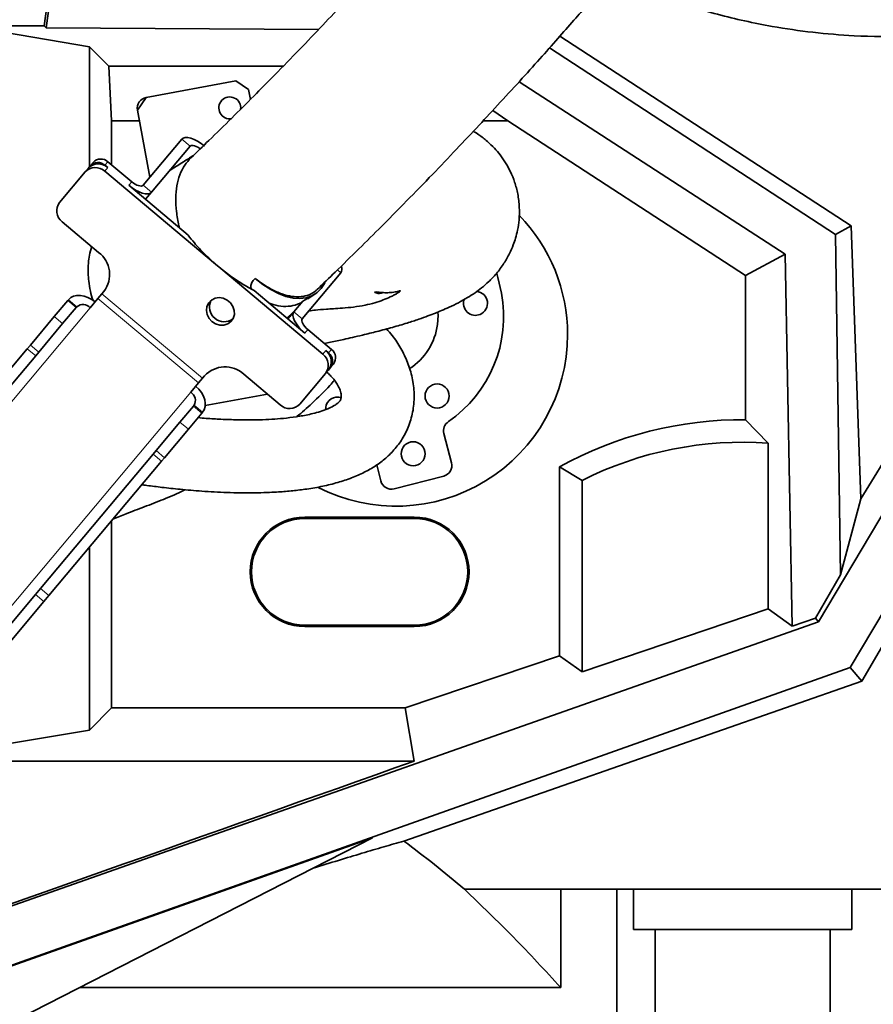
# Model space of a CAD drawing. Header units: millimetres. Extents: x 0 to 14900, y 0 to 10500.
# Tile 8 of 46: x 3511 to 3745, y 4874 to 5144. Entities that reach past the tile are written whole.
import ezdxf

# ---------------------------------------------------------------- set-up
doc = ezdxf.new("R2010")
doc.units = ezdxf.units.MM
doc.header["$LTSCALE"] = 25
doc.styles.add('SLDTEXTSTYLE0', font='TXT', dxfattribs={"width": 0.605})
doc.dimstyles.new('SLDDIMSTYLE0', dxfattribs={"dimtxt": 87.5, "dimasz": 87.5, "dimexe": 0, "dimexo": 0.0625, "dimgap": 21.875, "dimtad": 1, "dimdec": 0, "dimrnd": 1e-09, "dimzin": 12, "dimdsep": 46, "dimtxsty": 'SLDTEXTSTYLE0', "dimsah": 1, "dimcen": 0.09, "dimadec": 0, "dimazin": 3, "dimtfac": 1, "dimtofl": 0, "dimtmove": 0, "dimatfit": 3, "dimfxl": 1, "dimfrac": 2, "dimtolj": 1, "dimtzin": 12, "dimarcsym": 0})

# ---------------------------------------------------------------- blocks, each defined once
blk = doc.blocks.new('_D')
at = {"color": 7, "linetype": 'Continuous', "lineweight": 0}
for p, q in [((4339.86, 5274.27), (4339.86, 3924.27)), ((3428.89, 4045.47), (3428.89, 3924.27)), ((4339.86, 3961.77), (3428.89, 3961.77))]:
    blk.add_line(p, q, dxfattribs=at)
at = {"color": 7, "linetype": 'Continuous', "lineweight": 18}
for points in [[(3428.89, 3961.77), (3516.39, 3949.27), (3516.39, 3974.27)], [(4339.86, 3961.77), (4252.36, 3974.27), (4252.36, 3949.27)]]:
    blk.add_solid(points, dxfattribs=at)
at = {"color": 7, "linetype": 'Continuous', "lineweight": 18, "insert": (3784.11, 4074.56), "char_height": 87.5, "attachment_point": 1, "style": 'SLDTEXTSTYLE0'}
blk.add_mtext('911', dxfattribs=at)
blk = doc.blocks.new('_D_3')
at = {"color": 7, "linetype": 'Continuous', "lineweight": 0}
for p, q in [((6029.48, 5372.32), (6029.48, 3670.18)), ((3428.89, 4045.47), (3428.89, 3670.18)), ((6029.48, 3707.68), (3428.89, 3707.68))]:
    blk.add_line(p, q, dxfattribs=at)
at = {"color": 7, "linetype": 'Continuous', "lineweight": 18}
for points in [[(3428.89, 3707.68), (3516.39, 3695.18), (3516.39, 3720.18)], [(6029.48, 3707.68), (5941.98, 3720.18), (5941.98, 3695.18)]]:
    blk.add_solid(points, dxfattribs=at)
at = {"color": 7, "linetype": 'Continuous', "lineweight": 18, "insert": (4595.5, 3820.48), "char_height": 87.5, "attachment_point": 1, "style": 'SLDTEXTSTYLE0'}
blk.add_mtext('2601', dxfattribs=at)

msp = doc.modelspace()

# ---------------------------------------------------------------- linework, layer by layer
at = {"color": 7, "linetype": 'Continuous', "lineweight": 35}
for p, q in [((3517.4483931, 5141.9483628), (3521.9063565, 5174.2675931)), ((3831.3993818, 5158.7761945), (3741.2483032, 5012.2377077)), ((3518.0038492, 5141.3243664), (3519.548491, 5152.4556924)), ((3517.4483931, 5141.9483628), (3504.8843108, 5141.9483628)), ((3517.4483931, 5141.9483628), (3518.0038492, 5141.3243664)), ((3518.0038492, 5141.3243664), (3592.6404339, 5140.8901541)), ((3529.7955306, 5136.1632125), (3506.8002248, 5140.0324488)), ((3738.6331534, 5087.1257997), (3658.780639, 5139.0299341)), ((3535.0985848, 5130.8601583), (3529.7955306, 5136.1632125)), ((3529.7955306, 5136.1632125), (3529.7955306, 5103.2363459)), ((3734.3325068, 5084.6937933), (3655.9510288, 5135.8465511)), ((3535.0985848, 5130.8601583), (3582.9727947, 5130.8601583)), ((3535.8836242, 5115.8807153), (3535.0985848, 5130.8601583)), ((3545.3953709, 5122.2930523), (3569.9767436, 5126.8489404)), ((3573.4732149, 5124.4458823), (3569.9767436, 5126.8489404)), ((3573.4732149, 5124.4458823), (3573.9756102, 5121.7352)), ((3647.6127983, 5126.5700767), (3720.516605, 5079.364315)), ((3545.3953709, 5122.2930523), (3542.9923128, 5118.796581)), ((3546.3914319, 5100.4565754), (3542.9923128, 5118.796581)), ((3640.400149, 5118.7119972), (3644.4837025, 5115.8807153)), ((3535.8836242, 5115.8807153), (3535.8836242, 5103.8177051)), ((3543.5327365, 5115.8807153), (3535.8836242, 5115.8807153)), ((3644.4837025, 5115.8807153), (3637.7697416, 5115.8807153)), ((3709.6965016, 5073.4923959), (3644.4837025, 5115.8807153)), ((3555.114351, 5110.8521456), (3544.5198535, 5098.2261151)), ((3557.4124844, 5108.9237828), (3546.8179869, 5096.2977523)), ((3528.6370714, 5101.855748), (3529.4520327, 5102.8269811)), ((3530.0345962, 5103.5212531), (3529.4520327, 5102.8269811)), ((3530.0345962, 5103.5212531), (3530.8495575, 5104.4924862)), ((3534.8464642, 5103.0329188), (3534.0804197, 5103.6757064)), ((3541.4067588, 5099.1832449), (3534.8953811, 5104.6469395)), ((3521.6463104, 5093.5244834), (3528.6370714, 5101.855748)), ((3564.4257939, 5076.5578473), (3534.0315028, 5102.0616857)), ((3556.8653695, 5084.5568635), (3540.5917975, 5098.2120117)), ((3546.8179869, 5096.2977523), (3545.1880642, 5094.3552861)), ((3522.3802345, 5088.1762448), (3532.3388123, 5079.8200059)), ((3734.3325068, 5084.6937933), (3738.6331534, 5087.1257997)), ((3741.2483032, 5012.2377077), (3738.6331534, 5087.1257997)), ((3735.7599482, 4991.4651178), (3734.3325068, 5084.6937933)), ((3741.5379271, 4962.2714585), (3813.5002579, 5085.5331093)), ((3720.516605, 5079.364315), (3709.6965016, 5073.4923959)), ((3720.516605, 5079.364315), (3722.5113371, 4977.3436422)), ((3565.8383205, 5075.3725967), (3564.4257939, 5076.5578473)), ((3593.7829694, 5051.9242522), (3565.8383205, 5075.3725967)), ((3588.1843868, 5061.5872214), (3598.7788843, 5074.2132519)), ((3709.6965016, 5073.4923959), (3709.6965016, 5033.9569379)), ((3532.1606694, 5067.1619128), (3533.2578635, 5068.4694979)), ((3533.2578635, 5068.4694979), (3533.8066605, 5069.1235287)), ((3574.9839247, 5069.3535905), (3574.2292799, 5069.757281)), ((3588.8525974, 5057.7163923), (3574.9839247, 5069.3535905)), ((3589.6644665, 5067.0833598), (3591.6157035, 5068.3393679)), ((3520.17488, 5062.2121483), (3523.8847942, 5066.6334519)), ((3523.8847942, 5066.6334519), (3524.0648766, 5066.8480657)), ((3532.1606694, 5067.1619128), (3530.0247017, 5064.6163657)), ((3585.8862534, 5063.5155842), (3588.3647881, 5066.4693868)), ((3589.636564, 5067.1290579), (3588.3647881, 5066.4693868)), ((3526.1829276, 5064.705089), (3522.4730134, 5060.2837855)), ((3526.1829276, 5064.705089), (3526.3630099, 5064.9197029)), ((3583.9800806, 5061.8049194), (3586.1978304, 5063.9025724)), ((3585.8862534, 5063.5155842), (3584.2563308, 5061.573118)), ((3584.9485702, 5062.5304056), (3584.951703, 5062.5135023)), ((3513.622898, 5054.4038001), (3520.17488, 5062.2121483)), ((3515.9210313, 5052.4754373), (3522.4730134, 5060.2837855)), ((3596.1789365, 5053.2239308), (3589.6675588, 5058.6876255)), ((3512.7876174, 5053.4083515), (3513.622898, 5054.4038001)), ((3481.9257489, 5016.6286089), (3512.7876174, 5053.4083515)), ((3515.9210313, 5052.4754373), (3515.0857507, 5051.4799887)), ((3595.3639752, 5052.2526977), (3594.5979307, 5052.8954853)), ((3484.2238822, 5014.700246), (3515.0857507, 5051.4799887)), ((3596.7293796, 5049.2127518), (3595.9144183, 5048.2415187)), ((3572.1731233, 5046.3950502), (3582.1317011, 5038.0388113)), ((3587.5261325, 5038.244749), (3594.5168935, 5046.5760135)), ((3595.3318548, 5047.5472467), (3594.5168935, 5046.5760135)), ((3595.9144183, 5048.2415187), (3595.3318548, 5047.5472467)), ((3557.6023017, 5041.4760118), (3559.7382693, 5044.0215589)), ((3560.8354635, 5045.329144), (3559.7382693, 5044.0215589)), ((3561.3842604, 5045.9831747), (3560.8354635, 5045.329144)), ((3578.6192268, 5040.9861272), (3561.5668409, 5037.8256542)), ((3554.64688, 5033.2867059), (3558.3567942, 5037.7080094)), ((3560.6549275, 5035.7796466), (3556.9450133, 5031.3583431)), ((3558.3567942, 5037.7080094), (3558.5368766, 5037.9226233)), ((3560.6549275, 5035.7796466), (3560.8350099, 5035.9942604)), ((3594.5934133, 5037.2916424), (3594.5662534, 5036.7767977)), ((3548.0948979, 5025.4783577), (3554.64688, 5033.2867059)), ((3715.8804713, 5027.5264082), (3709.6965016, 5033.9569379)), ((3550.3930312, 5023.5499949), (3556.9450133, 5031.3583431)), ((3629.0871723, 5022.172897), (3627.0108065, 5030.2016077)), ((3715.8804713, 4982.0996337), (3715.8804713, 5027.5264082)), ((3547.2596173, 5024.482909), (3548.0948979, 5025.4783577)), ((3516.3977488, 4987.7031664), (3547.2596173, 5024.482909)), ((3518.6958822, 4985.7748036), (3549.5577506, 5022.5545462)), ((3550.3930312, 5023.5499949), (3549.5577506, 5022.5545462)), ((3608.5777568, 5021.5983394), (3609.7242195, 5017.1652969)), ((3664.8804713, 5017.3399545), (3658.6965016, 5021.0736017)), ((3658.6965016, 4969.2725413), (3658.6965016, 5021.0736017)), ((3754.8951359, 5021.0179678), (3729.6763111, 4978.5255882)), ((3613.3798024, 5015.011994), (3626.9338694, 5018.517314)), ((3664.8804713, 5017.3399545), (3664.8804713, 4964.8370861)), ((3766.9011968, 5014.0582977), (3738.3816516, 4966.0396344)), ((3741.2483032, 5012.2377077), (3735.7599482, 4991.4651178)), ((3535.8836242, 5006.2583569), (3535.8836242, 4954.9600673)), ((3618.8889757, 5007.2675931), (3588.8889757, 5007.2675931)), ((3618.8889757, 5006.9007387), (3588.8889757, 5006.9007387)), ((3529.7955306, 4999.0028495), (3529.7955306, 4948.8719737)), ((3735.7599482, 4991.4651178), (3728.8217759, 4979.5979639)), ((3515.0162072, 4986.0567092), (3516.3977488, 4987.7031664)), ((3481.028135, 4945.551302), (3515.0162072, 4986.0567092)), ((3483.3262683, 4943.6229392), (3517.3143405, 4984.1283463)), ((3518.6958822, 4985.7748036), (3517.3143405, 4984.1283463)), ((3664.8804713, 4964.8370861), (3715.8804713, 4982.0996337)), ((3722.5113371, 4977.3436422), (3715.8804713, 4982.0996337)), ((3722.5113371, 4977.3436422), (3728.8217759, 4979.5979639)), ((3729.6763111, 4978.5255882), (3728.8217759, 4979.5979639)), ((3446.4829954, 4878.8369989), (3729.6763111, 4978.5255882)), ((3588.8889757, 4977.6344476), (3618.8889757, 4977.6344476)), ((3588.8889757, 4977.2675931), (3618.8889757, 4977.2675931)), ((3658.6965016, 4969.2725413), (3616.4121186, 4954.9600673)), ((3664.8804713, 4964.8370861), (3658.6965016, 4969.2725413)), ((3738.3816516, 4966.0396344), (3432.509017, 4857.500162)), ((3741.5379271, 4962.2714585), (3738.3816516, 4966.0396344)), ((3616.0143876, 4918.4836305), (3741.5379271, 4962.2714585)), ((3535.8836242, 4954.9600673), (3529.7955306, 4948.8719737)), ((3616.4121186, 4954.9600673), (3535.8836242, 4954.9600673)), ((3616.4121186, 4954.9600673), (3618.8159554, 4940.3606093)), ((3529.7955306, 4948.8719737), (3506.8002248, 4945.0027374)), ((3618.8159554, 4940.3606093), (3502.1580967, 4940.3606093)), ((3607.4247016, 4919.3412645), (3431.3077611, 4856.8458411)), ((3506.2329446, 4867.6730971), (3607.4247016, 4919.3412645)), ((3659.0460622, 4905.2675931), (3632.6275648, 4905.2675931)), ((3659.0460622, 4878.337577), (3659.0460622, 4905.2675931)), ((3747.8889757, 4905.2675931), (3659.0460622, 4905.2675931)), ((3674.3889757, 4905.2675931), (3674.3889757, 4832.2675931)), ((3678.9389757, 4905.2675931), (3678.9389757, 4894.2675931)), ((3738.8389757, 4894.2675931), (3738.8389757, 4905.2675931)), ((3738.8389757, 4894.2675931), (3678.9389757, 4894.2675931)), ((3684.8889757, 4894.2675931), (3684.8889757, 4829.2675931)), ((3732.8889757, 4829.2675931), (3732.8889757, 4894.2675931)), ((3659.0460622, 4878.337577), (3527.1192566, 4878.337577))]:
    msp.add_line(p, q, dxfattribs=at)
at = {"color": 8, "linetype": 'Continuous', "lineweight": 18}
for p, q in [((3557.4124844, 5108.9237828), (3555.114351, 5110.8521456)), ((3534.8464642, 5103.0329188), (3534.0315028, 5102.0616857)), ((3534.8953811, 5104.6469395), (3534.0804197, 5103.6757064)), ((3540.5917975, 5098.2120117), (3541.4067588, 5099.1832449)), ((3544.5198535, 5098.2261151), (3546.8179869, 5096.2977523)), ((3598.7788843, 5074.2132519), (3597.8136207, 5075.0232042)), ((3560.8354635, 5045.329144), (3533.2578635, 5068.4694979)), ((3523.8847942, 5066.6334519), (3526.1829276, 5064.705089)), ((3526.3630099, 5064.9197029), (3524.0648766, 5066.8480657)), ((3559.7382693, 5044.0215589), (3532.1606694, 5067.1619128)), ((3477.7549618, 5002.3237154), (3530.0247017, 5064.6163657)), ((3585.8862534, 5063.5155842), (3588.1843868, 5061.5872214)), ((3522.4730134, 5060.2837855), (3520.17488, 5062.2121483)), ((3589.6675588, 5058.6876255), (3588.8525974, 5057.7163923)), ((3513.622898, 5054.4038001), (3515.9210313, 5052.4754373)), ((3515.0857507, 5051.4799887), (3512.7876174, 5053.4083515)), ((3593.7829694, 5051.9242522), (3594.5979307, 5052.8954853)), ((3595.3639752, 5052.2526977), (3596.1789365, 5053.2239308)), ((3557.6023017, 5041.4760118), (3505.3325617, 4979.1833614)), ((3558.3567942, 5037.7080094), (3560.6549275, 5035.7796466)), ((3558.5368766, 5037.9226233), (3560.8350099, 5035.9942604)), ((3556.9450133, 5031.3583431), (3554.64688, 5033.2867059)), ((3548.0948979, 5025.4783577), (3550.3930312, 5023.5499949)), ((3549.5577506, 5022.5545462), (3547.2596173, 5024.482909)), ((3588.8889757, 5006.9007387), (3588.8889757, 5007.2675931)), ((3618.8889757, 5006.9007387), (3618.8889757, 5007.2675931)), ((3516.3977488, 4987.7031664), (3518.6958822, 4985.7748036)), ((3517.3143405, 4984.1283463), (3515.0162072, 4986.0567092)), ((3588.8889757, 4977.6344476), (3588.8889757, 4977.2675931)), ((3618.8889757, 4977.6344476), (3618.8889757, 4977.2675931))]:
    msp.add_line(p, q, dxfattribs=at)
at = {"color": 7, "linetype": 'Continuous', "lineweight": 35, "flags": 128}
for points in [[(3561.3405404, 5108.9378862), (3560.4125347, 5109.6529721), (3559.4575548, 5110.2659298), (3558.5122999, 5110.7532036), (3557.6130958, 5111.0960679), (3556.7944982, 5111.2813466), (3556.0879654, 5111.3019195), (3555.5206491, 5111.1569961), (3555.114351, 5110.8521456)], [(3560.205483, 5108.2198701), (3560.0615762, 5108.324196), (3559.5840862, 5108.6306749), (3559.1114588, 5108.8743118), (3558.6618567, 5109.0457439), (3558.2525579, 5109.1383833), (3557.8992915, 5109.1486697), (3557.6156334, 5109.076208), (3557.4124844, 5108.9237828)], [(3546.8179869, 5096.2977523), (3546.4116887, 5095.9929019), (3545.8443725, 5095.8479784), (3545.1378397, 5095.8685514), (3544.3192421, 5096.0538301), (3543.4200379, 5096.3966944), (3542.4747831, 5096.8839682), (3541.5198031, 5097.4969258), (3540.5917975, 5098.2120117)], [(3544.5198535, 5098.2261151), (3544.3167045, 5098.0736899), (3544.0330463, 5098.0012282), (3543.67978, 5098.0115147), (3543.2704812, 5098.104154), (3542.8208791, 5098.2755862), (3542.3482516, 5098.5192231), (3541.8707617, 5098.8257019), (3541.4067588, 5099.1832449)], [(3642.8028975, 5068.6458365), (3641.8216748, 5072.895979), (3641.4949258, 5074.0226984)], [(3594.3420306, 5071.5357182), (3594.2327962, 5071.3149858), (3593.3086376, 5069.8768209), (3592.157496, 5068.7279176), (3590.7964859, 5067.8853571), (3589.2458416, 5067.3616659), (3587.5286171, 5067.1646299), (3585.6703427, 5067.2971785), (3583.6986459, 5067.7573409), (3581.6428406, 5068.5382759), (3579.5334908, 5069.6283731), (3577.4019568, 5071.0114258), (3575.2799288, 5072.6668716)], [(3531.3882601, 5066.2413914), (3530.4391722, 5066.9313524), (3529.4217556, 5067.469901), (3528.3751091, 5067.8363409), (3527.3394548, 5068.0165902), (3526.3545922, 5068.003722), (3525.458369, 5067.7982307), (3524.6852267, 5067.4080134), (3524.0648766, 5066.8480657)], [(3563.4117927, 5060.8452842), (3564.4185016, 5060.2108026), (3565.5428132, 5059.8794538), (3566.6848276, 5059.8806799), (3567.7430718, 5060.2143717), (3568.623516, 5060.8508794), (3569.247929, 5061.7336463), (3569.560829, 5062.7842349), (3569.5344134, 5063.9092956), (3569.1710293, 5065.008862), (3568.502965, 5065.9852327), (3567.589581, 5066.7516529), (3566.5120355, 5067.2400228), (3565.366073, 5067.4069485), (3564.2535174, 5067.2375981), (3563.2732242, 5066.747019), (3562.5122966, 5065.9788013), (3562.0383465, 5065.0012046), (3561.8934863, 5063.9010926), (3562.0905876, 5062.7762151), (3562.6121371, 5061.7265224), (3563.4117927, 5060.8452842)], [(3584.8294826, 5062.2561738), (3584.9443157, 5062.4827049), (3584.9695998, 5062.7062345)], [(3588.8525974, 5057.7163923), (3587.9872288, 5058.5061261), (3587.2177528, 5059.3401588), (3586.57374, 5060.1864389), (3586.0799394, 5061.0124444), (3585.7553275, 5061.7864323), (3585.612379, 5062.4786588), (3585.6565873, 5063.062522), (3585.8862534, 5063.5155842)], [(3625.2435384, 5060.0486478), (3625.3870065, 5062.5263383), (3625.3510591, 5063.4023744)], [(3589.6675588, 5058.6876255), (3589.2348744, 5059.0824923), (3588.8501364, 5059.4995087), (3588.52813, 5059.9226487), (3588.2812298, 5060.3356515), (3588.1189238, 5060.7226455), (3588.0474496, 5061.0687587), (3588.0695537, 5061.3606903), (3588.1843868, 5061.5872214)], [(3560.8350099, 5035.9942604), (3561.278728, 5036.7024199), (3561.5287624, 5037.531577), (3561.5755042, 5038.4498677), (3561.4171574, 5039.4220026), (3561.059807, 5040.410623), (3560.5171858, 5041.377737), (3559.8101464, 5042.2861787), (3558.9658601, 5043.1010374)]]:
    msp.add_lwpolyline(points, dxfattribs=at)
at = {"color": 7, "linetype": 'Continuous', "lineweight": 35}
for centre in [(3625.129915, 5040.4503763), (3618.5617057, 5024.6176852)]:
    msp.add_circle(centre, 3.3, dxfattribs=at)
for centre, radius, start, end in [((3545.9420775, 5119.3432876), 3, 100.5, 190.5), ((3568.3026275, 5119.4194495), 3, 352.326650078, 280.5), ((3531.4377546, 5099.2484389), 3.8264719, 47.3246633, 137.047859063), ((3532.252716, 5100.219672), 3.8264719, 47.3246633, 137.047859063), ((3532.1351086, 5101.5657713), 2.8698539, 47.3246633, 137.047859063), ((3532.9500699, 5102.5370044), 2.8698539, 47.3246633, 137.047859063), ((3524.7003421, 5091.2191033), 3.8264719, 142.952140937, 232.6753367), ((3613.8889757, 5057.2675931), 47, 0, 44.093199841), ((3527.698597, 5073.7342889), 7.6529438, 322.952140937, 52.6753367), ((3597.0713929, 5075.2133666), 1.978827, 329.641569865, 22.093233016), ((3608.3889757, 5062.2675931), 35, 304.505190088, 10.5), ((3635.6537094, 5065.8570634), 3.3, 292.5, 84.481270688), ((3528.032987, 5062.826129), 2.6780357, 41.950533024, 128.578246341), ((3566.7846847, 5064.8649403), 4.0604377, 154.084668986, 305.915331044), ((3635.6537094, 5065.8570634), 3.3, 161.383522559, 292.5), ((3608.3889757, 5062.2675931), 17, 302.688950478, 352.5), ((3613.8889757, 5057.2675931), 47, 242.932367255, 0), ((3591.4628618, 5048.8813936), 3.8264719, 322.952140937, 52.6753367), ((3592.2778231, 5049.8526268), 3.8264719, 322.952140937, 52.6753367), ((3593.6238945, 5049.9705538), 2.8698539, 322.952140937, 52.6753367), ((3594.4388558, 5050.9417869), 2.8698539, 322.952140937, 52.6753367), ((3566.9856269, 5040.7685566), 7.6529438, 47.3246633, 137.047859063), ((3556.1851203, 5039.2036843), 2.6780357, 331.421753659, 58.049466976), ((3584.7254493, 5040.8520581), 3.8264719, 227.3246633, 317.047859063), ((3597.8651813, 5036.860906), 3.3, 73.08411459, 172.5), ((3629.9152495, 5030.9527478), 3, 124.505190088, 194.5), ((3708.8889757, 4929.7675931), 104.1924742, 89.555934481, 118.798347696), ((3708.8889757, 4929.7675931), 98.0085044, 85.909296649, 116.681300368), ((3626.1827294, 5021.421757), 3, 284.5, 14.5), ((3612.6286624, 5017.9164369), 3, 194.5, 284.5), ((3588.8889757, 4992.2675931), 15, 90, 270), ((3588.8889757, 4992.2675931), 14.6331455, 90, 270), ((3618.8889757, 4992.2675931), 15, 270, 90), ((3618.8889757, 4992.2675931), 14.6331455, 270, 90)]:
    msp.add_arc(centre, radius, start, end, dxfattribs=at)
msp.add_ellipse((1435.3683015, 4248.3477161), major_axis=(3243.7011487, 1094.9241264), ratio=0.0167612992, start_param=5.3754299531, end_param=5.4451560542, dxfattribs=at)
for points, knots in [([(3780.6500312, 5401.0142653), (3779.5702893, 5399.0448541), (3775.9068153, 5392.362807), (3769.5715014, 5381.3398751), (3761.8242105, 5368.0225412), (3754.220707, 5355.2054715), (3746.7813263, 5342.8432359), (3739.0931264, 5330.2565136), (3731.1658657, 5317.5003157), (3722.9840882, 5304.6231993), (3714.9749488, 5292.3534279), (3707.0712112, 5280.6283584), (3699.2515096, 5269.4765413), (3691.5856297, 5258.9425652), (3684.2125224, 5249.1116733), (3677.1992801, 5239.9751294), (3670.6057281, 5231.5082647), (3664.4793667, 5223.733402), (3658.9207005, 5216.7631596), (3654.0255543, 5210.6946484), (3649.8579575, 5205.5836949), (3646.4111601, 5201.3984231), (3643.8831077, 5198.3553755), (3642.1450415, 5196.275998), (3641.020713, 5194.9357423), (3639.9332014, 5193.643074), (3638.6082121, 5192.0730935), (3636.8043544, 5189.9451649), (3634.4241747, 5187.1537194), (3631.3867134, 5183.6179), (3627.617957, 5179.2713205), (3623.103958, 5174.1223277), (3617.8417101, 5168.1952578), (3611.8296721, 5161.5184528), (3605.7218339, 5154.8392846), (3599.6276442, 5148.2748005), (3593.6454309, 5141.9225554), (3587.2397747, 5135.2258049), (3580.9187852, 5128.7286515), (3574.7249745, 5122.4645705), (3568.7016022, 5116.4695594), (3562.9332158, 5110.8114341), (3559.2654375, 5107.2929373), (3557.6204053, 5105.7148592)], [0, 0, 0, 0, 0.0176400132, 0.0598510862, 0.1012400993, 0.1416975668, 0.1810753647, 0.2192277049, 0.2624538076, 0.3036668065, 0.3428004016, 0.379861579, 0.4156128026, 0.4493392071, 0.4810435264, 0.5107035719, 0.5383012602, 0.5638745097, 0.5870473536, 0.6069911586, 0.623889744, 0.6377848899, 0.6487030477, 0.6543353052, 0.6586529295, 0.6621798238, 0.6673598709, 0.6745017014, 0.6837177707, 0.6957153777, 0.7106171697, 0.7284302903, 0.7491741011, 0.7728877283, 0.799644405, 0.8217887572, 0.8458054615, 0.8718114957, 0.899962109, 0.9241600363, 0.9499791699, 0.9775651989, 1, 1, 1, 1]), ([(3592.2307147, 5069.6385617), (3593.8814126, 5071.2225419), (3597.6267213, 5074.8164733), (3603.5440289, 5080.6173369), (3609.7863806, 5086.8234974), (3616.2208171, 5093.3214294), (3622.8029587, 5100.0751365), (3629.485206, 5107.0489209), (3635.7337523, 5113.6746025), (3641.7861001, 5120.1885552), (3647.5989474, 5126.5377777), (3653.1260124, 5132.6635822), (3658.0787641, 5138.2243415), (3662.4609443, 5143.19995), (3666.2762544, 5147.573886), (3669.5279455, 5151.3321858), (3672.3274156, 5154.5896886), (3674.6783479, 5157.3410486), (3676.59875, 5159.5993834), (3678.0145986, 5161.2704065), (3679.1643943, 5162.6308827), (3680.3327627, 5164.016404), (3682.1313901, 5166.1552655), (3684.7641793, 5169.3004484), (3688.3708898, 5173.6407304), (3692.7450853, 5178.9574728), (3697.8784857, 5185.2787887), (3703.6797308, 5192.5412685), (3710.0123968, 5200.6262526), (3716.7297116, 5209.4005694), (3723.7705906, 5218.8143612), (3731.1141479, 5228.8056284), (3738.7882353, 5239.3882815), (3746.828473, 5250.5911384), (3755.2932285, 5262.5215494), (3764.1639403, 5275.3027986), (3773.3593102, 5288.975972), (3782.7820024, 5303.576056), (3792.2696846, 5319.0306402), (3801.7235268, 5335.3346455), (3811.0236373, 5352.4700627), (3818.8633292, 5367.8023187), (3823.4082192, 5377.4363295), (3825.1296012, 5381.0852215)], [0, 0, 0, 0, 0.0213710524, 0.0484893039, 0.0739286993, 0.0978217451, 0.1256799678, 0.1514658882, 0.1753110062, 0.1973158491, 0.2203059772, 0.2410711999, 0.2596699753, 0.2761407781, 0.2905051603, 0.3027732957, 0.3129481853, 0.3222591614, 0.329500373, 0.3348184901, 0.3384067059, 0.3426281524, 0.3481771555, 0.3589993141, 0.3728359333, 0.3897078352, 0.4096392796, 0.4327298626, 0.4581391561, 0.4854443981, 0.5147054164, 0.5460010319, 0.5787642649, 0.6135482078, 0.6503464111, 0.6891426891, 0.7307642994, 0.7744073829, 0.8200375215, 0.8676249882, 0.9171527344, 0.9686215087, 1, 1, 1, 1]), ([(3923.3186598, 5270.071407), (3922.8375753, 5268.3771546), (3921.8753146, 5264.9883269), (3920.1544177, 5259.7633663), (3918.2315506, 5254.4851998), (3915.3586576, 5247.3472232), (3911.2828131, 5238.4994706), (3905.1706868, 5227.247268), (3897.6181965, 5215.5210073), (3889.9401868, 5205.5434594), (3881.5348077, 5195.9487422), (3874.2335704, 5188.6229819), (3864.6556681, 5180.1798052), (3854.6442505, 5172.4208626), (3844.0290829, 5165.5248681), (3832.8540523, 5159.2299054), (3823.4800545, 5154.7161561), (3811.6247248, 5149.9186645), (3799.6473009, 5145.9214834), (3787.4198325, 5142.9322504), (3774.8754682, 5140.680504), (3764.6143735, 5139.5029014), (3751.9278157, 5138.8596697), (3740.6027348, 5138.9847944), (3728.1528211, 5140.0160477), (3715.6351272, 5141.8365716), (3704.4462314, 5144.2998865), (3692.3251469, 5147.8029329), (3682.6098985, 5151.1789309), (3675.5983048, 5154.3458556), (3673.0862987, 5155.4804527)], [0, 0, 0, 0, 0.0181593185, 0.0363220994, 0.0548208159, 0.0733246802, 0.1111316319, 0.1491010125, 0.197224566, 0.245681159, 0.2704201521, 0.3201141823, 0.3450820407, 0.3931257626, 0.4415086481, 0.4662204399, 0.5158658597, 0.5408117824, 0.5883434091, 0.6362104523, 0.6606552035, 0.7097610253, 0.7344351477, 0.7815957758, 0.817463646, 0.8533317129, 0.9020298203, 0.9264961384, 0.9736661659, 1, 1, 1, 1]), ([(3594.2666374, 5054.8285402), (3594.7996873, 5054.9397164), (3595.9473508, 5055.1790802), (3597.6997326, 5055.5564979), (3599.7127541, 5055.9980598), (3602.0517893, 5056.5257218), (3605.1067169, 5057.2403981), (3608.8075408, 5058.1542661), (3612.9176542, 5059.2515962), (3616.7436453, 5060.3763103), (3619.9576439, 5061.4224341), (3622.5034565, 5062.3308285), (3624.5623839, 5063.1270226), (3626.456651, 5063.9093955), (3628.6029251, 5064.8550674), (3630.9944211, 5066.019957), (3633.3190618, 5067.3081207), (3635.4043929, 5068.6382495), (3637.3828163, 5070.0992081), (3639.3890268, 5071.8389013), (3641.4967598, 5074.0557398), (3643.4470223, 5076.6663564), (3644.956549, 5079.3122256), (3645.9714174, 5081.6341274), (3646.697358, 5083.7919183), (3647.264981, 5086.0894841), (3647.6734995, 5088.9208121), (3647.7415369, 5092.2552606), (3647.3249481, 5095.7418394), (3646.4709529, 5098.9998259), (3645.3167815, 5101.8695226), (3643.9636056, 5104.3569057), (3642.4696761, 5106.5129508), (3640.7930978, 5108.4835061), (3638.8383817, 5110.3440988), (3636.8913772, 5111.8898792), (3635.5543446, 5112.6871061), (3635.0626818, 5112.9802678)], [0, 0, 0, 0, 0.0155257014, 0.0334270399, 0.0514481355, 0.074761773, 0.1026538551, 0.1427929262, 0.187455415, 0.2320710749, 0.2696597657, 0.3011323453, 0.3273412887, 0.3496716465, 0.3769582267, 0.4118442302, 0.4475547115, 0.477404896, 0.5025713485, 0.5295079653, 0.5605772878, 0.5953265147, 0.6260825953, 0.6508751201, 0.6697484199, 0.6912180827, 0.7182383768, 0.7511186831, 0.785845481, 0.8179296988, 0.8471611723, 0.8743695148, 0.8997028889, 0.9237613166, 0.9509668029, 0.9819691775, 1, 1, 1, 1]), ([(3558.3284186, 5106.3835062), (3557.3964678, 5105.788683), (3555.2377752, 5104.4108843), (3553.0884622, 5103.0550493), (3552.0080494, 5102.3770755), (3551.811074, 5102.2534707)], [0, 0, 0, 0, 0.3831699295, 0.8875426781, 1, 1, 1, 1]), ([(3557.6419956, 5105.6941206), (3557.0534102, 5105.0745994), (3555.813763, 5103.769797), (3554.5370231, 5101.1757145), (3553.7017352, 5098.1132734), (3553.4053388, 5094.7203367), (3553.6224364, 5091.0081085), (3554.0704199, 5088.2947064), (3554.400006, 5086.760262), (3554.4353028, 5086.5959315)], [0, 0, 0, 0, 0.1513186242, 0.3186992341, 0.4813926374, 0.6487788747, 0.8118990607, 0.979855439, 1, 1, 1, 1]), ([(3564.4257939, 5076.5578473), (3563.4008326, 5077.4850579), (3561.3206998, 5079.3668081), (3558.805249, 5082.0920408), (3557.4315791, 5083.8374341), (3556.8653695, 5084.5568635)], [0, 0, 0, 0, 0.3634558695, 0.7376244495, 1, 1, 1, 1]), ([(3530.4224086, 5081.4280595), (3530.2090629, 5080.6201005), (3529.8083046, 5079.102394), (3529.5439624, 5076.9993301), (3529.4829285, 5075.8367971), (3529.4754109, 5074.9556884), (3529.490118, 5073.7356823), (3529.6219978, 5071.7698846), (3530.0120424, 5069.1823502), (3530.5393847, 5067.4637796), (3530.8029988, 5066.6046801)], [0, 0, 0, 0, 0.1552374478, 0.2916050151, 0.4086282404, 0.4658454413, 0.5261534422, 0.6638776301, 0.831975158, 1, 1, 1, 1]), ([(3574.2292799, 5069.757281), (3573.6692782, 5070.0645483), (3571.999586, 5070.9806916), (3569.1498715, 5072.799553), (3566.953054, 5074.5064594), (3565.8383205, 5075.3725967)], [0, 0, 0, 0, 0.1990858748, 0.5935912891, 1, 1, 1, 1]), ([(3574.2292799, 5069.757281), (3574.1834347, 5069.9141948), (3574.0400108, 5070.4050891), (3574.1608875, 5071.349798), (3574.7284538, 5072.1434195), (3575.177854, 5072.5699837), (3575.2799288, 5072.6668716)], [0, 0, 0, 0, 0.1538172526, 0.4812070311, 0.8821636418, 1, 1, 1, 1]), ([(3592.2008622, 5069.667783), (3592.1139069, 5069.5633895), (3591.5413193, 5068.8759741), (3590.0966915, 5068.154441), (3587.8873684, 5067.572838), (3585.3526504, 5067.6578173), (3582.5709037, 5068.3531151), (3579.9098319, 5069.5479476), (3577.452366, 5071.0149862), (3576.0075601, 5072.1135928), (3575.2799288, 5072.6668716)], [0, 0, 0, 0, 0.0267436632, 0.1761029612, 0.3233995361, 0.4748261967, 0.6246887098, 0.7787757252, 0.8885873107, 1, 1, 1, 1]), ([(3590.0289029, 5063.7854301), (3590.588131, 5063.8560543), (3591.8670042, 5064.0175615), (3594.1468911, 5064.2036959), (3596.6811905, 5064.3558421), (3599.2728343, 5064.5185996), (3602.255292, 5064.8089096), (3605.1993237, 5065.2741092), (3607.9054001, 5065.9352754), (3610.2679851, 5066.7270854), (3612.027393, 5067.4724443), (3613.2605014, 5068.0785483), (3614.0589364, 5068.5201896), (3614.6781898, 5068.9117591), (3615.0636545, 5069.1941498), (3615.1007685, 5069.2899928), (3614.7878582, 5069.2335556), (3613.6323392, 5068.9188734), (3611.9573601, 5068.7395728), (3610.3997846, 5068.756991), (3608.8855657, 5068.9228604), (3608.0917365, 5069.0012755), (3608.0174774, 5068.8894961), (3608.5109279, 5068.6268869), (3608.9929203, 5068.5126228), (3609.6434522, 5068.5752016), (3610.1305687, 5068.7403652), (3610.2874047, 5068.7935426)], [0, 0, 0, 0, 0.0712630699, 0.162968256, 0.2074879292, 0.2568077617, 0.3112341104, 0.3659555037, 0.4105566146, 0.4472747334, 0.4800760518, 0.4967692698, 0.5153018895, 0.5364547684, 0.5600272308, 0.5832470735, 0.6064105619, 0.6534970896, 0.7038267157, 0.7574444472, 0.812301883, 0.8619370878, 0.8838055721, 0.9044283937, 0.9389208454, 0.9803344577, 1, 1, 1, 1]), ([(3588.0261841, 5066.0658542), (3587.245313, 5065.7348028), (3585.7120711, 5065.0847826), (3583.0135237, 5064.9445885), (3580.757352, 5065.2349374), (3579.4398423, 5065.7699864), (3579.08105, 5065.9156941)], [0, 0, 0, 0, 0.3006475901, 0.5903221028, 0.8884340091, 1, 1, 1, 1]), ([(3584.5528837, 5062.3467037), (3584.5715034, 5062.3577127), (3584.6874346, 5062.4262579), (3584.7993443, 5062.4694973), (3584.8932801, 5062.5057921)], [0, 0, 0, 0, 0.1606106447, 1, 1, 1, 1]), ([(3544.1800711, 5016.1456773), (3544.637156, 5016.0796365), (3546.4673574, 5015.8152044), (3549.9561111, 5015.3759025), (3554.9734064, 5014.823481), (3560.9088484, 5014.321491), (3566.4474303, 5014.0207273), (3571.2906365, 5013.8979545), (3574.9650273, 5013.8940513), (3578.2688474, 5013.9799559), (3580.9232973, 5014.111635), (3583.1238208, 5014.2638296), (3585.6975642, 5014.4888324), (3589.0867317, 5014.8828365), (3593.1972698, 5015.5618201), (3597.3437901, 5016.5372569), (3601.1970512, 5017.7771335), (3604.7057448, 5019.2577355), (3607.8948715, 5021.0133339), (3610.7897028, 5023.1051766), (3613.4280096, 5025.6409624), (3615.7412719, 5028.7488062), (3617.556622, 5032.4323798), (3618.681069, 5036.6143534), (3618.9762028, 5041.0501027), (3618.4291926, 5045.4677924), (3617.1619777, 5049.6567961), (3615.2696217, 5053.5240187), (3613.2764334, 5056.5975639), (3611.7801533, 5058.2340853), (3611.2429648, 5058.8216226)], [0, 0, 0, 0, 0.0129600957, 0.0518931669, 0.0982294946, 0.1533453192, 0.2167086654, 0.2511680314, 0.2869617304, 0.3180149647, 0.3422574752, 0.3602255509, 0.3788500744, 0.4135395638, 0.4543786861, 0.4938086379, 0.5310878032, 0.5660713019, 0.5989398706, 0.6315227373, 0.6648179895, 0.7001373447, 0.737810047, 0.7774542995, 0.8188566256, 0.8596653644, 0.8995646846, 0.9389247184, 0.9780729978, 1, 1, 1, 1]), ([(3594.864691, 5046.9905025), (3595.1741542, 5046.724864), (3595.8660868, 5046.1309195), (3596.7732409, 5045.1124995), (3597.6293548, 5043.9484152), (3598.3155453, 5042.7061845), (3598.7646346, 5041.4247981), (3598.8810225, 5040.4206789), (3598.7983141, 5039.7702275), (3598.6751378, 5039.4126907), (3598.5684611, 5039.2045331), (3598.4235047, 5039.0035339), (3598.1205265, 5038.673323), (3597.5542899, 5038.2179588), (3596.5301306, 5037.5755944), (3594.3998469, 5036.5606271), (3591.2552394, 5035.6277057), (3587.476916, 5034.8678133), (3582.8922414, 5034.251414), (3577.2402223, 5033.8980495), (3571.2290185, 5033.873868), (3566.0679583, 5034.0580026), (3562.4342669, 5034.271952), (3560.3446844, 5034.4550408), (3559.5983249, 5034.5204367)], [0, 0, 0, 0, 0.0246420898, 0.0550975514, 0.0822411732, 0.1119566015, 0.1408379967, 0.1644055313, 0.1734040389, 0.18143391, 0.1902478, 0.1952526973, 0.2009604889, 0.2178821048, 0.2388785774, 0.2752647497, 0.3623709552, 0.4371568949, 0.5092562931, 0.6419532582, 0.7791072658, 0.8723027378, 0.9543889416, 1, 1, 1, 1]), ([(3586.6987003, 5034.7996611), (3588.0824289, 5036.0012574), (3591.276869, 5038.7752315), (3594.7141237, 5042.1305268), (3596.5780968, 5044.3061276), (3596.9876658, 5044.7841703)], [0, 0, 0, 0, 0.3735418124, 0.8623489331, 1, 1, 1, 1]), ([(3536.2718739, 5006.7210549), (3537.4729798, 5007.2111759), (3540.3068202, 5008.3675476), (3544.9399511, 5010.1023236), (3550.2583451, 5012.1383403), (3553.9961076, 5013.7360337), (3555.9210933, 5014.7208846), (3556.0048625, 5014.7637421)], [0, 0, 0, 0, 0.1848999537, 0.4362454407, 0.7025265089, 0.9870549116, 1, 1, 1, 1]), ([(3591.1922135, 4911.0530112), (3593.5161585, 4911.7726136), (3598.1691255, 4913.2133904), (3604.5841678, 4915.1524161), (3610.6129878, 4916.9395748), (3614.2125455, 4917.9685521), (3616.0143876, 4918.4836305)], [0, 0, 0, 0, 0.2486097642, 0.497762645, 0.7485934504, 1, 1, 1, 1]), ([(3632.6275648, 4905.2675931), (3629.912271, 4907.5437373), (3624.479083, 4912.0982056), (3618.8368529, 4916.3544765), (3616.0143876, 4918.4836305)], [0, 0, 0, 0, 0.4997606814, 1, 1, 1, 1]), ([(3632.6275648, 4905.2675931), (3637.1525415, 4900.9334535), (3646.2104971, 4892.2575097), (3654.7650213, 4882.9802866), (3659.0460622, 4878.337577)], [0, 0, 0, 0, 0.499558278, 1, 1, 1, 1])]:
    msp.add_open_spline(points, degree=3, knots=knots, dxfattribs=at)

# ---------------------------------------------------------------- dimensions: what is measured, and where the dimension line sits
at = {"color": 7, "linetype": 'Continuous', "lineweight": 18}
for base, p1, picture, middle in [((3428.8889757, 3707.6821677), (6029.4813878, 5422.3178037), '_D_3', (4729.1851818, 3707.6821677)), ((3428.8889757, 3961.7675931), (4339.8568016, 5324.2675931), '_D', (3884.3728887, 3961.7675931))]:
    dim = msp.add_linear_dim(base=base, p1=p1, p2=(3428.8889757, 4095.4675931), dimstyle='SLDDIMSTYLE0', dxfattribs=at)
    dim.commit()
    dim.dimension.update_dxf_attribs({"geometry": picture, "text_midpoint": middle, "dimtype": 160})

doc.saveas('drawing.dxf')
